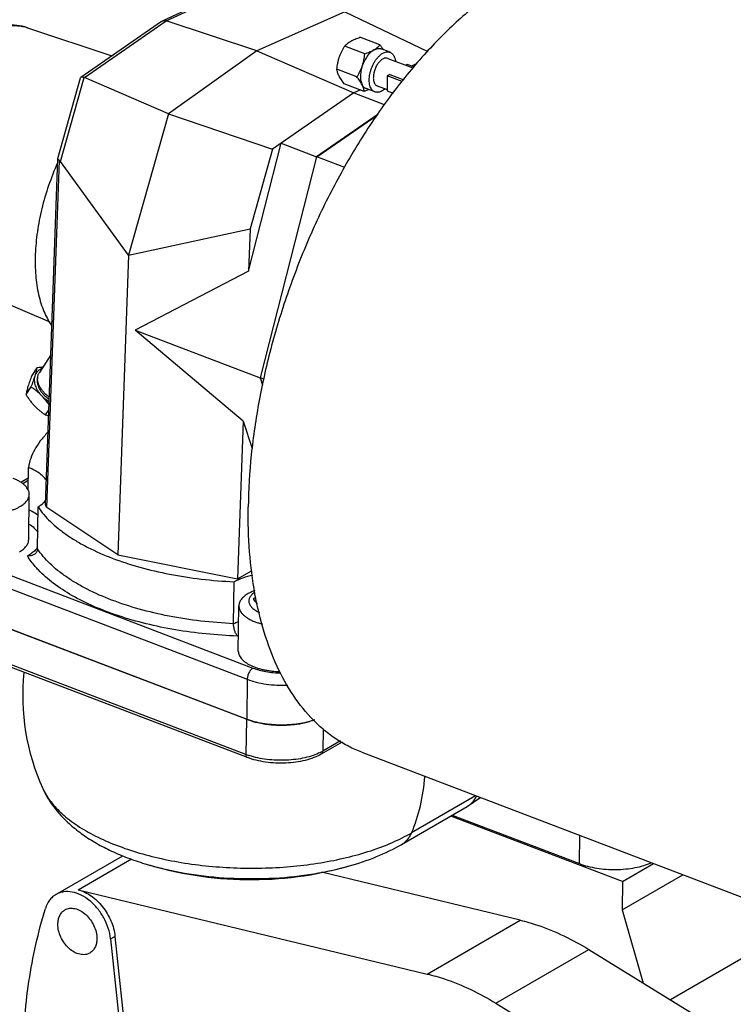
# Model space of a CAD drawing. Header units: inches. Extents: x 0 to 34, y 0 to 22.
# Tile 98 of 164: x 15.5 to 17.4, y 17.8 to 20.5. Entities that reach past the tile are written whole.
import ezdxf

# ---------------------------------------------------------------- set-up
doc = ezdxf.new("R2010")
doc.units = ezdxf.units.IN
doc.header["$LTSCALE"] = 1.87
doc.header["$MEASUREMENT"] = 0
for name, color, linetype in [('02___PRT_ALL_AXES', 7, 'CONTINUOUS'), ('3_ALL_AXES', 7, 'CONTINUOUS'), ('7_ALL_FEATURES', 7, 'CONTINUOUS')]:
    doc.layers.add(name, color=color, linetype=linetype)

msp = doc.modelspace()

# ---------------------------------------------------------------- linework, layer by layer
at = {"layer": '02___PRT_ALL_AXES', "color": 7, "linetype": 'Continuous'}
msp.add_line((16.4133, 18.4804), (17.8494, 17.9326), dxfattribs=at)
for points, knots in [([(17.2553, 20.6878), (17.2417, 20.6929), (17.2137, 20.7017), (17.1701, 20.7096), (17.1249, 20.7123), (17.0619, 20.7089), (16.9798, 20.691), (16.881, 20.6497), (16.7818, 20.5892), (16.6836, 20.5107), (16.5883, 20.4156), (16.5293, 20.344), (16.5006, 20.306)], [0, 0, 0, 0, 0.048359, 0.097232, 0.147108, 0.198429, 0.306734, 0.42452, 0.552905, 0.692077, 0.841483, 1, 1, 1, 1]), ([(16.5006, 20.306), (16.4704, 20.2661), (16.4127, 20.1823), (16.3355, 20.0484), (16.2673, 19.9061), (16.2093, 19.7581), (16.1625, 19.6068), (16.1279, 19.4552), (16.106, 19.3059), (16.1, 19.2072), (16.0994, 19.1589)], [0, 0, 0, 0, 0.12149, 0.24715, 0.375456, 0.504791, 0.633498, 0.759947, 0.882583, 1, 1, 1, 1]), ([(16.4133, 18.4804), (16.401, 18.4851), (16.3768, 18.4959), (16.3423, 18.5162), (16.3097, 18.5405), (16.2682, 18.5788), (16.2217, 18.6368), (16.1762, 18.7193), (16.1407, 18.8145), (16.1156, 18.9209), (16.1012, 19.037), (16.0988, 19.1175), (16.0994, 19.1589)], [0, 0, 0, 0, 0.049782, 0.099999, 0.151067, 0.203372, 0.312882, 0.43076, 0.558245, 0.695806, 0.843284, 1, 1, 1, 1])]:
    msp.add_open_spline(points, degree=3, knots=knots, dxfattribs=at)
at = {"layer": '3_ALL_AXES', "color": 7, "linetype": 'Continuous'}
for p, q in [((15.4888, 20.4847), (15.722, 20.4067)), ((16.4639, 20.4369), (16.4085, 20.4581)), ((16.4217, 20.4125), (16.3663, 20.4336)), ((16.4917, 20.4168), (16.4672, 20.4261)), ((16.4852, 20.3998), (16.5551, 20.3732)), ((16.4, 20.3484), (16.3446, 20.3695)), ((16.4204, 20.3086), (16.365, 20.3298)), ((16.4563, 20.3239), (16.4834, 20.3136)), ((16.4498, 20.307), (16.4253, 20.3163)), ((15.2308, 19.8083), (15.5503, 19.6709)), ((15.5529, 19.5793), (15.5216, 19.5312)), ((15.5145, 19.5437), (15.5007, 19.5224)), ((15.4984, 19.491), (15.4845, 19.4697)), ((15.5475, 19.4285), (15.538, 19.414)), ((16.0943, 18.5717), (15.2782, 18.883)), ((16.7285, 18.3601), (16.5515, 18.2577)), ((16.5238, 18.2255), (16.5239, 18.2255)), ((15.8129, 18.1723), (15.813, 18.1722)), ((16.3762, 18.1651), (16.3764, 18.1652))]:
    msp.add_line(p, q, dxfattribs=at)
for centre, radius, start, end in [((15.58, 19.5611), 0.153, 254.0652, 257.4839), ((16.1005, 18.6379), 0.625, 174.1632, 204.3804), ((16.1617, 18.7484), 0.1892, 249.1211, 249.3563), ((16.1785, 18.8002), 0.2436, 253.2687, 256.595), ((16.1848, 18.8277), 0.2718, 256.6309, 260.2314), ((16.1893, 18.8542), 0.2987, 260.2469, 263.5267), ((16.1911, 18.8698), 0.3144, 263.5327, 266.6095), ((16.1916, 18.8788), 0.3234, 266.6082, 270.5147), ((16.1918, 18.871), 0.3156, 270.491, 274.5059), ((16.1936, 18.8512), 0.2958, 274.4674, 278.6237), ((16.1982, 18.8215), 0.2657, 278.5978, 282.0534), ((16.2049, 18.7912), 0.2347, 282.0017, 285.8779), ((16.1067, 19.1281), 1, 252.9164, 285.6475), ((16.0461, 18.9311), 0.7939, 252.925, 254.0555), ((16.0617, 18.9862), 0.8512, 254.063, 256.9879), ((16.1376, 19.0326), 0.8997, 280.856, 282.8412), ((16.1529, 18.9652), 0.8306, 282.8461, 285.597)]:
    msp.add_arc(centre, radius, start, end, dxfattribs=at)
for points, knots in [([(16.3833, 20.4474), (16.3871, 20.4496), (16.3932, 20.4525), (16.4017, 20.4558), (16.4062, 20.4573), (16.4085, 20.4581)], [0, 0, 0, 0, 0.478053, 0.734666, 1, 1, 1, 1]), ([(16.3513, 20.4031), (16.3523, 20.4058), (16.3543, 20.4112), (16.3579, 20.4189), (16.3619, 20.4264), (16.3648, 20.4313), (16.3663, 20.4336)], [0, 0, 0, 0, 0.251885, 0.502647, 0.752033, 1, 1, 1, 1]), ([(16.3663, 20.4336), (16.3674, 20.4349), (16.3698, 20.4374), (16.3738, 20.4409), (16.3783, 20.4443), (16.3816, 20.4464), (16.3833, 20.4474)], [0, 0, 0, 0, 0.229573, 0.470999, 0.727103, 1, 1, 1, 1]), ([(16.4469, 20.4232), (16.4487, 20.4242), (16.4519, 20.4262), (16.4565, 20.4296), (16.4604, 20.4332), (16.4628, 20.4357), (16.4639, 20.4369)], [0, 0, 0, 0, 0.272898, 0.529001, 0.770427, 1, 1, 1, 1]), ([(16.4469, 20.4232), (16.4478, 20.4237), (16.4496, 20.4246), (16.4531, 20.4261), (16.4566, 20.427), (16.4601, 20.4273), (16.4626, 20.4273), (16.4649, 20.4269), (16.4665, 20.4264), (16.4672, 20.4261)], [0, 0, 0, 0, 0.143974, 0.2814, 0.53746, 0.657798, 0.774183, 0.887806, 1, 1, 1, 1]), ([(16.4639, 20.4369), (16.4656, 20.4347), (16.4689, 20.4304), (16.472, 20.426), (16.4735, 20.4237)], [0, 0, 0, 0, 0.513287, 1, 1, 1, 1]), ([(16.3446, 20.3695), (16.3448, 20.3723), (16.3455, 20.378), (16.3469, 20.3865), (16.3488, 20.3949), (16.3504, 20.4004), (16.3513, 20.4031)], [0, 0, 0, 0, 0.249492, 0.499519, 0.749828, 1, 1, 1, 1]), ([(16.4469, 20.4232), (16.4453, 20.4222), (16.442, 20.4199), (16.4373, 20.4159), (16.4327, 20.4111), (16.4284, 20.4056), (16.4244, 20.3995), (16.4208, 20.393), (16.4176, 20.3861), (16.4158, 20.3813), (16.4149, 20.3789)], [0, 0, 0, 0, 0.103298, 0.214698, 0.333577, 0.459052, 0.589907, 0.724716, 0.861987, 1, 1, 1, 1]), ([(16.4149, 20.3789), (16.4159, 20.3816), (16.4175, 20.3871), (16.4194, 20.3955), (16.4208, 20.404), (16.4215, 20.4097), (16.4217, 20.4125)], [0, 0, 0, 0, 0.250172, 0.500481, 0.750508, 1, 1, 1, 1]), ([(16.4217, 20.4125), (16.424, 20.4133), (16.4285, 20.4148), (16.4371, 20.4181), (16.4431, 20.421), (16.4469, 20.4232)], [0, 0, 0, 0, 0.265334, 0.521948, 1, 1, 1, 1]), ([(16.4498, 20.307), (16.449, 20.3073), (16.4474, 20.308), (16.4453, 20.3095), (16.4432, 20.3112), (16.4414, 20.3133), (16.4397, 20.3157), (16.4378, 20.3194), (16.4358, 20.3248), (16.4345, 20.3319), (16.434, 20.3398), (16.4345, 20.3482), (16.4359, 20.3569), (16.4381, 20.3658), (16.4411, 20.3746), (16.4449, 20.3831), (16.4493, 20.391), (16.4543, 20.3982), (16.4597, 20.4045), (16.4653, 20.4098), (16.4694, 20.4126), (16.4714, 20.4138)], [0, 0, 0, 0, 0.020561, 0.041425, 0.062873, 0.085152, 0.108462, 0.132953, 0.185791, 0.244041, 0.307456, 0.375381, 0.446868, 0.520767, 0.595805, 0.670653, 0.74399, 0.814571, 0.881295, 0.94329, 1, 1, 1, 1]), ([(16.4714, 20.4138), (16.4731, 20.4148), (16.4765, 20.4165), (16.4811, 20.4177), (16.4845, 20.418), (16.487, 20.4179), (16.4894, 20.4175), (16.4909, 20.4171), (16.4917, 20.4168)], [0, 0, 0, 0, 0.281225, 0.537338, 0.65771, 0.774129, 0.887779, 1, 1, 1, 1]), ([(16.4917, 20.4168), (16.4927, 20.4164), (16.4947, 20.4154), (16.4973, 20.4134), (16.4997, 20.4109), (16.5018, 20.4079), (16.5036, 20.4044), (16.5051, 20.4006), (16.5062, 20.3963), (16.5067, 20.3933), (16.5068, 20.3917)], [0, 0, 0, 0, 0.105169, 0.212777, 0.32501, 0.443624, 0.569882, 0.704542, 0.847933, 1, 1, 1, 1]), ([(16.4, 20.3484), (16.4015, 20.3507), (16.4044, 20.3556), (16.4084, 20.3631), (16.412, 20.3708), (16.414, 20.3762), (16.4149, 20.3789)], [0, 0, 0, 0, 0.247967, 0.497353, 0.748115, 1, 1, 1, 1]), ([(16.4149, 20.3789), (16.4141, 20.3765), (16.4127, 20.3716), (16.4111, 20.3643), (16.41, 20.3571), (16.4096, 20.3502), (16.4098, 20.3436), (16.4107, 20.3375), (16.4121, 20.3319), (16.4135, 20.3285), (16.4143, 20.3269)], [0, 0, 0, 0, 0.143606, 0.284653, 0.421431, 0.552532, 0.676686, 0.79293, 0.900741, 1, 1, 1, 1]), ([(16.3507, 20.3512), (16.3499, 20.3528), (16.3484, 20.356), (16.3466, 20.3607), (16.3453, 20.3652), (16.3448, 20.3681), (16.3446, 20.3695)], [0, 0, 0, 0, 0.280909, 0.539216, 0.777661, 1, 1, 1, 1]), ([(16.365, 20.3298), (16.3636, 20.3316), (16.3608, 20.3352), (16.357, 20.3406), (16.3536, 20.3459), (16.3516, 20.3495), (16.3507, 20.3512)], [0, 0, 0, 0, 0.269086, 0.527269, 0.771729, 1, 1, 1, 1]), ([(16.4143, 20.3269), (16.4134, 20.3287), (16.4114, 20.3322), (16.408, 20.3375), (16.4041, 20.3429), (16.4014, 20.3466), (16.4, 20.3484)], [0, 0, 0, 0, 0.228271, 0.472731, 0.730914, 1, 1, 1, 1]), ([(16.4143, 20.3269), (16.4149, 20.3257), (16.4164, 20.3233), (16.419, 20.3203), (16.422, 20.3179), (16.4242, 20.3168), (16.4253, 20.3163)], [0, 0, 0, 0, 0.271217, 0.525123, 0.766008, 1, 1, 1, 1]), ([(16.4204, 20.3086), (16.4202, 20.3101), (16.4196, 20.313), (16.4184, 20.3175), (16.4166, 20.3222), (16.4151, 20.3253), (16.4143, 20.3269)], [0, 0, 0, 0, 0.222339, 0.460784, 0.719091, 1, 1, 1, 1]), ([(16.4333, 20.3133), (16.4312, 20.3124), (16.4269, 20.3108), (16.4226, 20.3094), (16.4204, 20.3086)], [0, 0, 0, 0, 0.492138, 1, 1, 1, 1]), ([(16.4701, 20.31), (16.4684, 20.309), (16.4649, 20.3073), (16.4604, 20.3061), (16.4569, 20.3058), (16.4545, 20.3059), (16.4521, 20.3062), (16.4505, 20.3067), (16.4498, 20.307)], [0, 0, 0, 0, 0.281225, 0.537338, 0.65771, 0.774129, 0.887779, 1, 1, 1, 1]), ([(16.4778, 20.3156), (16.4766, 20.3145), (16.4741, 20.3125), (16.4714, 20.3107), (16.4701, 20.31)], [0, 0, 0, 0, 0.515706, 1, 1, 1, 1]), ([(15.5719, 20.1106), (15.5628, 20.0901), (15.5463, 20.0485), (15.5275, 19.9846), (15.5151, 19.921), (15.5092, 19.8592), (15.5101, 19.801), (15.5167, 19.7556), (15.5256, 19.7225), (15.5361, 19.6935), (15.5468, 19.6733), (15.5551, 19.6613)], [0, 0, 0, 0, 0.144404, 0.287781, 0.427444, 0.560909, 0.68605, 0.801284, 0.854943, 0.905907, 1, 1, 1, 1]), ([(15.5145, 19.5437), (15.5139, 19.5402), (15.5123, 19.5327), (15.5102, 19.5252), (15.5089, 19.5211)], [0, 0, 0, 0, 0.45123, 1, 1, 1, 1]), ([(15.5287, 19.5422), (15.5263, 19.5412), (15.5218, 19.5388), (15.516, 19.5339), (15.5116, 19.528), (15.5096, 19.5235), (15.5089, 19.5211)], [0, 0, 0, 0, 0.260554, 0.509965, 0.754169, 1, 1, 1, 1]), ([(15.5309, 19.5455), (15.5295, 19.5454), (15.5241, 19.5449), (15.5186, 19.5442), (15.5145, 19.5437)], [0, 0, 0, 0, 0.247359, 1, 1, 1, 1]), ([(15.5351, 19.4746), (15.533, 19.4769), (15.529, 19.4815), (15.5241, 19.4888), (15.5203, 19.4964), (15.5178, 19.504), (15.5166, 19.5115), (15.5168, 19.5176), (15.5176, 19.5221), (15.5186, 19.5253), (15.5199, 19.5284), (15.521, 19.5303), (15.5216, 19.5312)], [0, 0, 0, 0, 0.147874, 0.290064, 0.425368, 0.553091, 0.673205, 0.786469, 0.841081, 0.894655, 0.947511, 1, 1, 1, 1]), ([(15.5007, 19.5224), (15.4987, 19.5171), (15.495, 19.5071), (15.4916, 19.4971), (15.4901, 19.4922)], [0, 0, 0, 0, 0.527058, 1, 1, 1, 1]), ([(15.5089, 19.5211), (15.5075, 19.5163), (15.5041, 19.5062), (15.5004, 19.4962), (15.4984, 19.491)], [0, 0, 0, 0, 0.472942, 1, 1, 1, 1]), ([(15.5089, 19.5211), (15.5083, 19.5191), (15.5074, 19.5149), (15.5072, 19.5082), (15.5081, 19.5013), (15.5101, 19.4942), (15.5131, 19.4871), (15.517, 19.4801), (15.5219, 19.4733), (15.5256, 19.469), (15.5276, 19.4669)], [0, 0, 0, 0, 0.105738, 0.215938, 0.331694, 0.453632, 0.581885, 0.71616, 0.855845, 1, 1, 1, 1]), ([(15.4901, 19.4922), (15.4889, 19.4882), (15.4868, 19.4807), (15.4852, 19.4731), (15.4845, 19.4697)], [0, 0, 0, 0, 0.54877, 1, 1, 1, 1]), ([(15.4984, 19.491), (15.501, 19.4893), (15.5061, 19.4858), (15.5135, 19.48), (15.5208, 19.4738), (15.5254, 19.4693), (15.5276, 19.4669)], [0, 0, 0, 0, 0.243685, 0.491419, 0.743547, 1, 1, 1, 1]), ([(15.5487, 19.4631), (15.5475, 19.4639), (15.5427, 19.4674), (15.5382, 19.4714), (15.5351, 19.4746)], [0, 0, 0, 0, 0.252513, 1, 1, 1, 1]), ([(15.4845, 19.4697), (15.4863, 19.4669), (15.49, 19.4613), (15.4959, 19.4531), (15.5021, 19.4453), (15.5065, 19.4404), (15.5088, 19.438)], [0, 0, 0, 0, 0.252174, 0.503444, 0.753036, 1, 1, 1, 1]), ([(15.5276, 19.4669), (15.5295, 19.465), (15.5331, 19.461), (15.5401, 19.4525), (15.5449, 19.4458), (15.548, 19.4413)], [0, 0, 0, 0, 0.247205, 0.496721, 1, 1, 1, 1]), ([(15.5276, 19.4669), (15.5291, 19.4654), (15.5354, 19.4592), (15.5426, 19.454), (15.5482, 19.4506)], [0, 0, 0, 0, 0.246929, 1, 1, 1, 1]), ([(15.5088, 19.438), (15.5111, 19.4357), (15.5157, 19.4312), (15.5229, 19.425), (15.5304, 19.4192), (15.5355, 19.4157), (15.538, 19.414)], [0, 0, 0, 0, 0.256453, 0.508582, 0.756315, 1, 1, 1, 1]), ([(15.5441, 19.3645), (15.537, 19.3572), (15.5241, 19.3424), (15.5083, 19.3184), (15.4971, 19.2938), (15.4926, 19.2769), (15.4912, 19.2684)], [0, 0, 0, 0, 0.273651, 0.529091, 0.769746, 1, 1, 1, 1]), ([(15.5408, 19.2337), (15.5382, 19.2372), (15.5319, 19.244), (15.5205, 19.2531), (15.5067, 19.2614), (15.4966, 19.2662), (15.4912, 19.2684)], [0, 0, 0, 0, 0.213695, 0.451238, 0.71363, 1, 1, 1, 1]), ([(15.4937, 19.1938), (15.4937, 19.1948), (15.4936, 19.1969), (15.4931, 19.2), (15.4921, 19.2032), (15.4904, 19.2074), (15.4872, 19.2125), (15.482, 19.2184), (15.4755, 19.2239), (15.4678, 19.229), (15.4589, 19.2338), (15.4524, 19.2365), (15.4491, 19.2378)], [0, 0, 0, 0, 0.047139, 0.09481, 0.143525, 0.193747, 0.300152, 0.416627, 0.544605, 0.684639, 0.836681, 1, 1, 1, 1]), ([(15.468, 19.16), (15.47, 19.1611), (15.4738, 19.1635), (15.4789, 19.1673), (15.4833, 19.1714), (15.487, 19.1756), (15.4899, 19.18), (15.492, 19.1845), (15.4933, 19.1891), (15.4937, 19.1922), (15.4937, 19.1938)], [0, 0, 0, 0, 0.154433, 0.299162, 0.434248, 0.560275, 0.67823, 0.78952, 0.896017, 1, 1, 1, 1]), ([(15.5326, 19.1703), (15.5332, 19.1708), (15.5354, 19.173), (15.5376, 19.1753), (15.539, 19.1771)], [0, 0, 0, 0, 0.257304, 1, 1, 1, 1]), ([(15.3021, 19.1527), (15.3052, 19.1516), (15.3116, 19.1494), (15.3216, 19.1466), (15.3322, 19.1442), (15.3469, 19.1417), (15.3659, 19.14), (15.3851, 19.1399), (15.4004, 19.1409), (15.4116, 19.1422), (15.4224, 19.144), (15.4328, 19.1463), (15.4426, 19.149), (15.4518, 19.1522), (15.4603, 19.1558), (15.4655, 19.1585), (15.468, 19.16)], [0, 0, 0, 0, 0.058406, 0.119523, 0.182915, 0.248167, 0.382328, 0.518076, 0.585291, 0.651385, 0.715879, 0.778318, 0.838285, 0.895412, 0.949408, 1, 1, 1, 1]), ([(15.5179, 19.159), (15.5193, 19.1599), (15.5244, 19.1633), (15.5293, 19.1672), (15.5326, 19.1703)], [0, 0, 0, 0, 0.262402, 1, 1, 1, 1]), ([(15.5179, 19.159), (15.5277, 19.1444), (15.5457, 19.1236), (15.5738, 19.0989), (15.5985, 19.0805), (15.6259, 19.0631), (15.667, 19.0405), (15.7246, 19.0154), (15.8004, 18.9909), (15.8828, 18.9717), (15.9702, 18.9583), (16.03, 18.9535), (16.0603, 18.9521)], [0, 0, 0, 0, 0.088123, 0.136502, 0.187889, 0.242316, 0.299744, 0.423135, 0.556846, 0.699067, 0.847598, 1, 1, 1, 1]), ([(16.1115, 18.9703), (16.1022, 18.9681), (16.0847, 18.9632), (16.068, 18.9561), (16.0603, 18.9521)], [0, 0, 0, 0, 0.52534, 1, 1, 1, 1]), ([(16.0992, 18.9192), (16.0972, 18.9181), (16.0935, 18.9157), (16.0883, 18.9119), (16.0839, 18.9078), (16.0802, 18.9036), (16.0773, 18.8992), (16.0752, 18.8947), (16.0739, 18.8901), (16.0736, 18.887), (16.0736, 18.8855)], [0, 0, 0, 0, 0.154433, 0.299162, 0.434248, 0.560275, 0.67823, 0.78952, 0.896017, 1, 1, 1, 1]), ([(16.1174, 18.9276), (16.1142, 18.9264), (16.108, 18.9239), (16.102, 18.9208), (16.0992, 18.9192)], [0, 0, 0, 0, 0.517884, 1, 1, 1, 1]), ([(16.118, 18.9234), (16.1165, 18.9224), (16.1136, 18.9204), (16.1097, 18.917), (16.1065, 18.9135), (16.104, 18.9098), (16.1022, 18.9061), (16.1012, 18.9022), (16.1009, 18.8983), (16.1014, 18.8944), (16.1026, 18.8906), (16.1042, 18.8875), (16.1058, 18.885), (16.1077, 18.8826), (16.1106, 18.8796), (16.1146, 18.8762), (16.1193, 18.873), (16.1245, 18.87), (16.1282, 18.8682), (16.1302, 18.8673)], [0, 0, 0, 0, 0.071877, 0.138644, 0.200558, 0.258125, 0.312123, 0.363626, 0.413947, 0.464536, 0.51681, 0.572003, 0.601027, 0.631119, 0.694765, 0.76338, 0.837141, 0.916063, 1, 1, 1, 1]), ([(16.0736, 18.8855), (16.0735, 18.8844), (16.0736, 18.8823), (16.0742, 18.8792), (16.0751, 18.8761), (16.0768, 18.8719), (16.08, 18.8667), (16.0852, 18.8608), (16.0917, 18.8553), (16.0994, 18.8502), (16.1084, 18.8455), (16.1148, 18.8427), (16.1182, 18.8415)], [0, 0, 0, 0, 0.047139, 0.09481, 0.143525, 0.193747, 0.300152, 0.416627, 0.544605, 0.684639, 0.836681, 1, 1, 1, 1]), ([(16.1182, 18.8415), (16.1214, 18.8402), (16.1282, 18.8379), (16.1351, 18.836), (16.1387, 18.8351)], [0, 0, 0, 0, 0.488196, 1, 1, 1, 1]), ([(16.1083, 18.5669), (16.1072, 18.5672), (16.1027, 18.5686), (16.0983, 18.5702), (16.095, 18.5714)], [0, 0, 0, 0, 0.255148, 1, 1, 1, 1]), ([(16.2823, 18.5698), (16.2813, 18.5694), (16.2769, 18.5678), (16.2724, 18.5664), (16.2691, 18.5655)], [0, 0, 0, 0, 0.244939, 1, 1, 1, 1]), ([(15.5312, 18.3799), (15.537, 18.3671), (15.5508, 18.3424), (15.5769, 18.3089), (15.6074, 18.2788), (15.642, 18.2518), (15.6801, 18.2277), (15.7216, 18.2064), (15.7661, 18.1877), (15.7971, 18.1771), (15.813, 18.1722)], [0, 0, 0, 0, 0.117002, 0.233908, 0.352533, 0.473653, 0.598343, 0.727434, 0.861305, 1, 1, 1, 1]), ([(15.5312, 18.3799), (15.5321, 18.3779), (15.536, 18.3699), (15.5405, 18.3622), (15.5441, 18.3565)], [0, 0, 0, 0, 0.244261, 1, 1, 1, 1]), ([(15.5441, 18.3565), (15.5523, 18.3441), (15.567, 18.3263), (15.5901, 18.3048), (15.6177, 18.2829), (15.6579, 18.2575), (15.7129, 18.231), (15.7748, 18.208), (15.8426, 18.1891), (15.915, 18.1746), (15.9908, 18.1647), (16.0685, 18.1596), (16.1468, 18.1595), (16.2241, 18.1642), (16.2992, 18.1738), (16.3706, 18.1881), (16.437, 18.2067), (16.4973, 18.2294), (16.5344, 18.2478), (16.5515, 18.2577)], [0, 0, 0, 0, 0.041453, 0.064027, 0.087895, 0.13956, 0.196372, 0.257919, 0.323564, 0.392507, 0.463831, 0.536542, 0.609602, 0.681961, 0.752592, 0.820523, 0.884869, 0.944889, 1, 1, 1, 1]), ([(16.5239, 18.2255), (16.527, 18.2273), (16.5328, 18.2314), (16.5403, 18.239), (16.5466, 18.2477), (16.55, 18.2542), (16.5515, 18.2577)], [0, 0, 0, 0, 0.250534, 0.492819, 0.737657, 1, 1, 1, 1]), ([(16.3762, 18.1651), (16.4026, 18.1725), (16.4533, 18.1895), (16.5015, 18.2126), (16.5239, 18.2255)], [0, 0, 0, 0, 0.515068, 1, 1, 1, 1]), ([(15.8701, 18.1569), (15.905, 18.1488), (15.9773, 18.1365), (16.0878, 18.1291), (16.1986, 18.1325), (16.2716, 18.1421), (16.3071, 18.149)], [0, 0, 0, 0, 0.244808, 0.498995, 0.753695, 1, 1, 1, 1]), ([(15.5728, 18.0053), (15.5729, 18.0096), (15.5737, 18.0177), (15.5775, 18.0289), (15.5837, 18.0381), (15.5892, 18.0427), (15.5922, 18.0444)], [0, 0, 0, 0, 0.277477, 0.533826, 0.772171, 1, 1, 1, 1]), ([(15.5922, 18.0444), (15.5962, 18.0467), (15.6056, 18.0497), (15.6208, 18.0486), (15.6362, 18.0424), (15.6507, 18.0317), (15.6633, 18.0174), (15.6761, 17.9956), (15.6808, 17.9765), (15.6807, 17.9642)], [0, 0, 0, 0, 0.099123, 0.205818, 0.324173, 0.454055, 0.592126, 0.733186, 1, 1, 1, 1]), ([(15.6612, 17.9251), (15.6573, 17.9228), (15.6479, 17.9198), (15.6327, 17.9209), (15.6173, 17.9272), (15.6028, 17.9378), (15.5902, 17.9521), (15.5774, 17.974), (15.5727, 17.993), (15.5728, 18.0053)], [0, 0, 0, 0, 0.099123, 0.205818, 0.324173, 0.454055, 0.592126, 0.733186, 1, 1, 1, 1]), ([(15.6807, 17.9642), (15.6806, 17.96), (15.6798, 17.9519), (15.676, 17.9407), (15.6698, 17.9314), (15.6642, 17.9269), (15.6612, 17.9251)], [0, 0, 0, 0, 0.277477, 0.533826, 0.772171, 1, 1, 1, 1])]:
    msp.add_open_spline(points, degree=3, knots=knots, dxfattribs=at)
at = {"layer": '7_ALL_FEATURES', "color": 7, "linetype": 'Continuous'}
for p, q in [((16.0851, 20.6069), (15.8614, 20.503)), ((15.8724, 20.5033), (16.0984, 20.608)), ((16.3666, 20.5288), (16.1229, 20.4207)), ((16.3666, 20.5288), (16.596, 20.4185)), ((15.8596, 20.502), (15.6362, 20.3473)), ((15.6463, 20.3465), (15.8724, 20.5033)), ((15.8596, 20.502), (15.8614, 20.503)), ((16.1229, 20.4207), (15.8724, 20.5033)), ((16.1229, 20.4207), (15.8785, 20.2465)), ((16.1229, 20.4207), (16.3918, 20.3042)), ((16.5391, 20.3832), (16.535, 20.3809)), ((16.5574, 20.3762), (16.5391, 20.3832)), ((16.5638, 20.3843), (16.5514, 20.3785)), ((15.5725, 20.1232), (15.6351, 20.3458)), ((15.5799, 20.1148), (15.6452, 20.3469)), ((15.6362, 20.3473), (15.6351, 20.3458)), ((15.8785, 20.2465), (15.6463, 20.3465)), ((16.4838, 20.3513), (16.4833, 20.3097)), ((16.4908, 20.3553), (16.4838, 20.3513)), ((16.5253, 20.3355), (16.4838, 20.3513)), ((16.4908, 20.3553), (16.5294, 20.3406)), ((16.3918, 20.3042), (16.1668, 20.1488)), ((16.41, 20.3126), (16.3918, 20.3042)), ((16.3918, 20.3042), (16.4758, 20.2721)), ((16.4833, 20.3097), (16.5, 20.3034)), ((15.8785, 20.2465), (15.7684, 19.8552)), ((15.8785, 20.2465), (16.1668, 20.1488)), ((16.4576, 20.2447), (16.2885, 20.1279)), ((16.289, 20.1271), (16.4563, 20.2427)), ((16.1005, 19.8108), (16.1906, 20.1652)), ((16.1906, 20.1652), (16.2885, 20.1279)), ((16.1668, 20.1488), (16.1047, 19.9279)), ((16.2885, 20.1279), (16.1328, 19.5157)), ((15.5381, 19.1647), (15.5724, 20.1227)), ((15.5426, 19.1577), (15.5771, 20.1175)), ((15.5724, 20.1227), (15.5725, 20.1232)), ((15.7684, 19.8552), (15.5799, 20.1148)), ((16.1337, 19.5162), (16.289, 20.1271)), ((16.3662, 20.0977), (16.289, 20.1271)), ((15.7684, 19.8552), (16.1047, 19.9279)), ((16.1047, 19.9279), (16.1005, 19.8108)), ((15.7684, 19.8552), (15.7387, 19.0263)), ((16.1005, 19.8108), (15.7864, 19.6478)), ((16.0856, 19.3966), (15.7864, 19.6478)), ((15.7864, 19.6478), (16.1328, 19.5157)), ((16.1328, 19.5157), (16.1393, 19.4957)), ((16.1397, 19.4975), (16.1337, 19.5162)), ((16.143, 19.5126), (16.1337, 19.5162)), ((16.0856, 19.3966), (16.07, 18.9597)), ((16.0856, 19.3966), (16.1104, 19.3202)), ((15.4904, 19.2064), (15.4912, 19.2684)), ((15.4908, 19.2389), (15.4703, 19.227)), ((15.4908, 19.2319), (15.4758, 19.2233)), ((15.4921, 19.0685), (15.4937, 19.1938)), ((15.5165, 19.043), (15.5179, 19.159)), ((15.7387, 19.0263), (15.5426, 19.1577)), ((15.2954, 19.0249), (16.1124, 18.7133)), ((15.7387, 19.0263), (16.07, 18.9597)), ((15.2795, 18.9939), (16.0966, 18.6822)), ((16.07, 18.9597), (16.11, 18.9828)), ((16.0589, 18.8361), (16.0603, 18.9521)), ((16.1203, 18.9083), (16.1131, 18.9041)), ((16.1131, 18.9041), (16.1242, 18.8909)), ((15.2781, 18.8834), (16.0952, 18.5717)), ((16.072, 18.7602), (16.0736, 18.8855)), ((16.0931, 18.4744), (15.277, 18.7857)), ((16.0971, 18.4658), (15.281, 18.7771)), ((16.0966, 18.6822), (16.0952, 18.5717)), ((16.0943, 18.5717), (16.0931, 18.4744)), ((16.3064, 18.5445), (16.3056, 18.4837)), ((16.3592, 18.5086), (16.3014, 18.4752)), ((16.3544, 18.5119), (16.3056, 18.4837)), ((16.5238, 18.2255), (16.7054, 18.3305)), ((17.1346, 18.1228), (16.6595, 18.304)), ((16.6639, 18.3066), (17.0157, 18.1724)), ((17.0157, 18.1724), (17.0167, 18.2502)), ((15.5676, 18.087), (15.7524, 18.1939)), ((15.6289, 18.0998), (15.7766, 18.1852)), ((17.1346, 18.1228), (17.2205, 18.1725)), ((16.8519, 18.0158), (16.3022, 18.1483)), ((17.1337, 18.0444), (17.3016, 18.1415)), ((17.1346, 18.1228), (17.1337, 18.0444)), ((15.6289, 18.0998), (16.5947, 17.867)), ((17.1337, 18.0444), (17.1923, 17.8421)), ((16.5947, 17.867), (16.8519, 18.0158)), ((17.6414, 18.0119), (17.2677, 17.7958)), ((15.7185, 17.964), (15.7308, 17.9711)), ((15.7185, 17.964), (15.7438, 17.7208)), ((15.7308, 17.9711), (15.756, 17.7279)), ((16.7846, 17.786), (17.0418, 17.9348)), ((17.0418, 17.9348), (17.4037, 17.7121)), ((16.7846, 17.786), (17.1465, 17.5633))]:
    msp.add_line(p, q, dxfattribs=at)
msp.add_lwpolyline([(16.7054, 18.3305), (16.74, 18.3539), (16.7415, 18.3552)], dxfattribs=at)
for centre, radius, start, end in [((15.6409, 20.3339), 0.0137, 66.6856, 71.867), ((15.4736, 19.077), 0.0525, 321.7952, 324.3192), ((16.1298, 18.7047), 0.1141, 120.1786, 121.6767), ((16.1641, 18.6609), 0.1995, 249.1404, 251.0338), ((16.1674, 18.6705), 0.2097, 251.03, 251.8709), ((16.2415, 18.5945), 0.128, 296.5259, 300.0256)]:
    msp.add_arc(centre, radius, start, end, dxfattribs=at)
for centre, major_axis, ratio, start_param, end_param in [((15.5791, 20.0544), (-0.0041, 0.0636), 0.220889, -0.336038, -0.143755), ((15.5631, 19.1643), (0.025, -0.0003), 0.467575, 3.130516, 3.763342)]:
    msp.add_ellipse(centre, major_axis=major_axis, ratio=ratio, start_param=start_param, end_param=end_param, dxfattribs=at)
for points, knots in [([(15.4888, 20.4847), (15.4793, 20.4879), (15.4593, 20.492), (15.4281, 20.4911), (15.3965, 20.4837), (15.3761, 20.475), (15.3661, 20.4698)], [0, 0, 0, 0, 0.236894, 0.479436, 0.732403, 1, 1, 1, 1]), ([(15.3681, 20.4649), (15.3783, 20.4708), (15.3986, 20.4808), (15.4254, 20.4883), (15.4461, 20.4906), (15.4609, 20.4905), (15.4752, 20.4886), (15.4844, 20.4862), (15.4888, 20.4847)], [0, 0, 0, 0, 0.280529, 0.536939, 0.657588, 0.774246, 0.887984, 1, 1, 1, 1]), ([(15.8614, 20.503), (15.8622, 20.5034), (15.8639, 20.504), (15.8676, 20.5044), (15.8705, 20.5039), (15.8724, 20.5033)], [0, 0, 0, 0, 0.235544, 0.478922, 1, 1, 1, 1]), ([(16.4852, 20.3998), (16.4843, 20.4002), (16.4823, 20.4007), (16.4791, 20.4007), (16.4757, 20.4), (16.4723, 20.3985), (16.4689, 20.3965), (16.4656, 20.3938), (16.4623, 20.3905), (16.4591, 20.3867), (16.4562, 20.3825), (16.4536, 20.3779), (16.4512, 20.373), (16.4492, 20.3679), (16.4476, 20.3627), (16.4464, 20.3575), (16.4457, 20.3523), (16.4455, 20.3489), (16.4455, 20.3473)], [0, 0, 0, 0, 0.041005, 0.083696, 0.129459, 0.17923, 0.23348, 0.292289, 0.355422, 0.422405, 0.492581, 0.565164, 0.639274, 0.713976, 0.788316, 0.861346, 0.932187, 1, 1, 1, 1]), ([(15.6452, 20.3469), (15.6442, 20.3472), (15.6424, 20.3477), (15.6398, 20.3481), (15.6377, 20.348), (15.6366, 20.3476), (15.6362, 20.3473)], [0, 0, 0, 0, 0.337172, 0.615058, 0.83209, 1, 1, 1, 1]), ([(16.4455, 20.3473), (16.4454, 20.3458), (16.4455, 20.3431), (16.446, 20.3391), (16.4469, 20.3354), (16.4481, 20.3321), (16.4497, 20.3293), (16.4516, 20.327), (16.4538, 20.3251), (16.4554, 20.3243), (16.4563, 20.3239)], [0, 0, 0, 0, 0.156744, 0.304294, 0.441884, 0.569409, 0.687321, 0.796862, 0.900125, 1, 1, 1, 1]), ([(15.5771, 20.1175), (15.5764, 20.1179), (15.5751, 20.1187), (15.5736, 20.12), (15.5726, 20.1213), (15.5724, 20.1223), (15.5724, 20.1227)], [0, 0, 0, 0, 0.335419, 0.610118, 0.826257, 1, 1, 1, 1]), ([(15.5167, 19.5168), (15.5162, 19.5151), (15.5155, 19.5114), (15.5154, 19.5057), (15.5163, 19.4997), (15.518, 19.4936), (15.5206, 19.4875), (15.524, 19.4815), (15.5282, 19.4756), (15.5314, 19.4719), (15.5332, 19.4701)], [0, 0, 0, 0, 0.105869, 0.216238, 0.332157, 0.454188, 0.582444, 0.716617, 0.856117, 1, 1, 1, 1]), ([(15.5332, 19.4701), (15.5343, 19.469), (15.539, 19.4643), (15.5443, 19.4602), (15.5485, 19.4575)], [0, 0, 0, 0, 0.246914, 1, 1, 1, 1]), ([(15.4933, 19.1509), (15.4955, 19.1499), (15.504, 19.146), (15.5121, 19.1414), (15.5178, 19.1375)], [0, 0, 0, 0, 0.263802, 1, 1, 1, 1]), ([(15.4929, 19.1115), (15.4981, 19.1084), (15.5072, 19.1017), (15.5148, 19.0932), (15.5176, 19.0888)], [0, 0, 0, 0, 0.537207, 1, 1, 1, 1]), ([(15.4665, 19.0347), (15.4684, 19.0358), (15.4722, 19.0382), (15.4773, 19.0421), (15.4817, 19.0461), (15.4854, 19.0504), (15.4883, 19.0547), (15.4905, 19.0593), (15.4918, 19.0638), (15.4921, 19.067), (15.4921, 19.0685)], [0, 0, 0, 0, 0.15445, 0.299167, 0.434244, 0.560274, 0.678233, 0.78952, 0.896016, 1, 1, 1, 1]), ([(15.5149, 19.0446), (15.5141, 19.0435), (15.5104, 19.0392), (15.5062, 19.0354), (15.5028, 19.0328)], [0, 0, 0, 0, 0.2358, 1, 1, 1, 1]), ([(15.5165, 19.043), (15.5164, 19.0414), (15.516, 19.0382), (15.514, 19.0338), (15.5109, 19.0301), (15.5083, 19.0281), (15.5069, 19.0272)], [0, 0, 0, 0, 0.247723, 0.495106, 0.744963, 1, 1, 1, 1]), ([(16.0589, 18.8361), (16.0285, 18.8375), (15.9687, 18.8423), (15.8813, 18.8557), (15.7988, 18.8749), (15.7231, 18.8995), (15.6655, 18.9246), (15.6244, 18.9471), (15.597, 18.9646), (15.5723, 18.9829), (15.5442, 19.0076), (15.5262, 19.0284), (15.5165, 19.043)], [0, 0, 0, 0, 0.152465, 0.301051, 0.443296, 0.577007, 0.700374, 0.757784, 0.812192, 0.86356, 0.911918, 1, 1, 1, 1]), ([(15.5028, 19.0328), (15.5017, 19.032), (15.4972, 19.0286), (15.4923, 19.0256), (15.4885, 19.0235)], [0, 0, 0, 0, 0.238275, 1, 1, 1, 1]), ([(15.5069, 19.0272), (15.5042, 19.0256), (15.4981, 19.0234), (15.4917, 19.0232), (15.4885, 19.0235)], [0, 0, 0, 0, 0.490409, 1, 1, 1, 1]), ([(15.519, 18.9846), (15.516, 18.9877), (15.5049, 18.9999), (15.4949, 19.0132), (15.4885, 19.0235)], [0, 0, 0, 0, 0.260788, 1, 1, 1, 1]), ([(16.0698, 18.8018), (16.0407, 18.8029), (15.9831, 18.8068), (15.8986, 18.8181), (15.8179, 18.8347), (15.7424, 18.8561), (15.6737, 18.8821), (15.6129, 18.912), (15.5611, 18.9455), (15.5316, 18.9712), (15.519, 18.9846)], [0, 0, 0, 0, 0.147484, 0.292033, 0.431586, 0.56428, 0.688489, 0.802939, 0.906828, 1, 1, 1, 1]), ([(16.0589, 18.8361), (16.06, 18.8367), (16.0646, 18.839), (16.0694, 18.8411), (16.073, 18.8426)], [0, 0, 0, 0, 0.242873, 1, 1, 1, 1]), ([(16.0698, 18.8018), (16.069, 18.8026), (16.0675, 18.8045), (16.0646, 18.8092), (16.0617, 18.8164), (16.0598, 18.8244), (16.059, 18.8311), (16.0589, 18.8345), (16.0589, 18.8361)], [0, 0, 0, 0, 0.09228, 0.198391, 0.447152, 0.727243, 0.867838, 1, 1, 1, 1]), ([(16.072, 18.7602), (16.072, 18.7584), (16.0723, 18.7547), (16.0739, 18.7493), (16.0767, 18.7441), (16.0805, 18.7389), (16.0853, 18.734), (16.0911, 18.7294), (16.0978, 18.725), (16.1054, 18.7209), (16.1138, 18.7172), (16.1229, 18.7138), (16.1326, 18.7109), (16.1428, 18.7085), (16.1535, 18.7065), (16.1683, 18.7044), (16.1796, 18.7037), (16.1871, 18.7035)], [0, 0, 0, 0, 0.038857, 0.07898, 0.121477, 0.167204, 0.216741, 0.270422, 0.328367, 0.39053, 0.456731, 0.526681, 0.600005, 0.67626, 0.754948, 0.835526, 1, 1, 1, 1]), ([(16.1124, 18.7133), (16.1113, 18.7127), (16.1092, 18.7111), (16.1052, 18.707), (16.101, 18.7004), (16.0976, 18.6916), (16.0966, 18.6853), (16.0966, 18.6822)], [0, 0, 0, 0, 0.103352, 0.218577, 0.474508, 0.744484, 1, 1, 1, 1]), ([(16.1124, 18.7133), (16.118, 18.7112), (16.1298, 18.7074), (16.1552, 18.7019), (16.1751, 18.7001), (16.1887, 18.6999)], [0, 0, 0, 0, 0.231167, 0.478218, 1, 1, 1, 1]), ([(16.0966, 18.6822), (16.1047, 18.6791), (16.1222, 18.6738), (16.1497, 18.6685), (16.1788, 18.6659), (16.1986, 18.6659), (16.2085, 18.6664)], [0, 0, 0, 0, 0.230549, 0.478946, 0.738063, 1, 1, 1, 1]), ([(16.2821, 18.57), (16.2752, 18.5675), (16.2607, 18.5631), (16.2379, 18.5586), (16.2136, 18.556), (16.1887, 18.5552), (16.1637, 18.5564), (16.1395, 18.5595), (16.1166, 18.5645), (16.102, 18.5691), (16.0952, 18.5717)], [0, 0, 0, 0, 0.114967, 0.238158, 0.367115, 0.499084, 0.631179, 0.760485, 0.884269, 1, 1, 1, 1]), ([(16.0971, 18.4658), (16.0964, 18.4661), (16.0952, 18.4669), (16.0939, 18.4689), (16.0932, 18.4715), (16.0931, 18.4734), (16.0931, 18.4744)], [0, 0, 0, 0, 0.202444, 0.429683, 0.695588, 1, 1, 1, 1]), ([(16.3014, 18.4752), (16.2948, 18.4714), (16.2804, 18.4647), (16.2568, 18.4574), (16.2309, 18.4525), (16.2034, 18.45), (16.1754, 18.4501), (16.1478, 18.4527), (16.1216, 18.4577), (16.1049, 18.4628), (16.0971, 18.4658)], [0, 0, 0, 0, 0.107739, 0.225761, 0.352211, 0.484374, 0.618786, 0.751774, 0.879868, 1, 1, 1, 1]), ([(16.2987, 18.48), (16.2923, 18.4768), (16.2783, 18.4711), (16.2556, 18.4647), (16.2308, 18.4603), (16.2046, 18.4581), (16.1779, 18.458), (16.1514, 18.4601), (16.1261, 18.4644), (16.1099, 18.4687), (16.1022, 18.4712)], [0, 0, 0, 0, 0.107211, 0.225132, 0.351401, 0.483133, 0.617131, 0.750077, 0.878707, 1, 1, 1, 1]), ([(16.3014, 18.4752), (16.302, 18.4756), (16.3032, 18.4766), (16.3046, 18.4786), (16.3054, 18.481), (16.3056, 18.4828), (16.3056, 18.4837)], [0, 0, 0, 0, 0.2277, 0.466095, 0.723009, 1, 1, 1, 1]), ([(16.5515, 18.2577), (16.5617, 18.2816), (16.5782, 18.3329), (16.586, 18.3861), (16.5881, 18.4136)], [0, 0, 0, 0, 0.48484, 1, 1, 1, 1]), ([(16.7054, 18.3305), (16.7082, 18.3322), (16.7136, 18.3359), (16.7229, 18.3449), (16.7284, 18.3531), (16.7312, 18.359)], [0, 0, 0, 0, 0.253441, 0.498447, 1, 1, 1, 1]), ([(17.0157, 18.1724), (17.0231, 18.1695), (17.0388, 18.1646), (17.0636, 18.1595), (17.0899, 18.1565), (17.1168, 18.1557), (17.1434, 18.1571), (17.1691, 18.1607), (17.1928, 18.1664), (17.2076, 18.1717), (17.2145, 18.1747)], [0, 0, 0, 0, 0.117051, 0.242625, 0.373737, 0.507235, 0.639755, 0.768014, 0.88894, 1, 1, 1, 1]), ([(15.5676, 18.087), (15.5642, 18.085), (15.5577, 18.0803), (15.5466, 18.0681), (15.541, 18.0565), (15.5385, 18.0484)], [0, 0, 0, 0, 0.238818, 0.482702, 1, 1, 1, 1]), ([(15.7185, 17.964), (15.7164, 17.9842), (15.7063, 18.0145), (15.6833, 18.0486), (15.662, 18.0702), (15.6381, 18.086), (15.6132, 18.0948), (15.5925, 18.0956), (15.5776, 18.0919), (15.5708, 18.0888), (15.5676, 18.087)], [0, 0, 0, 0, 0.273168, 0.413953, 0.55035, 0.678078, 0.794666, 0.900505, 0.950711, 1, 1, 1, 1]), ([(15.6289, 18.0998), (15.6416, 18.0967), (15.6604, 18.0875), (15.6819, 18.0699), (15.702, 18.0476), (15.7213, 18.015), (15.7293, 17.9857), (15.7308, 17.9711)], [0, 0, 0, 0, 0.227011, 0.351606, 0.481186, 0.745305, 1, 1, 1, 1]), ([(15.5245, 17.1656), (15.5073, 17.243), (15.4878, 17.3595), (15.4758, 17.5147), (15.4734, 17.6638), (15.4874, 17.8433), (15.5182, 17.9824), (15.5385, 18.0484)], [0, 0, 0, 0, 0.266632, 0.39625, 0.523086, 0.767704, 1, 1, 1, 1]), ([(16.8519, 18.0158), (16.8679, 18.0119), (16.9343, 17.9928), (16.9971, 17.9623), (17.0418, 17.9348)], [0, 0, 0, 0, 0.239489, 1, 1, 1, 1]), ([(16.5947, 17.867), (16.6107, 17.8632), (16.6771, 17.844), (16.7399, 17.8135), (16.7846, 17.786)], [0, 0, 0, 0, 0.239489, 1, 1, 1, 1])]:
    msp.add_open_spline(points, degree=3, knots=knots, dxfattribs=at)

doc.saveas('drawing.dxf')
